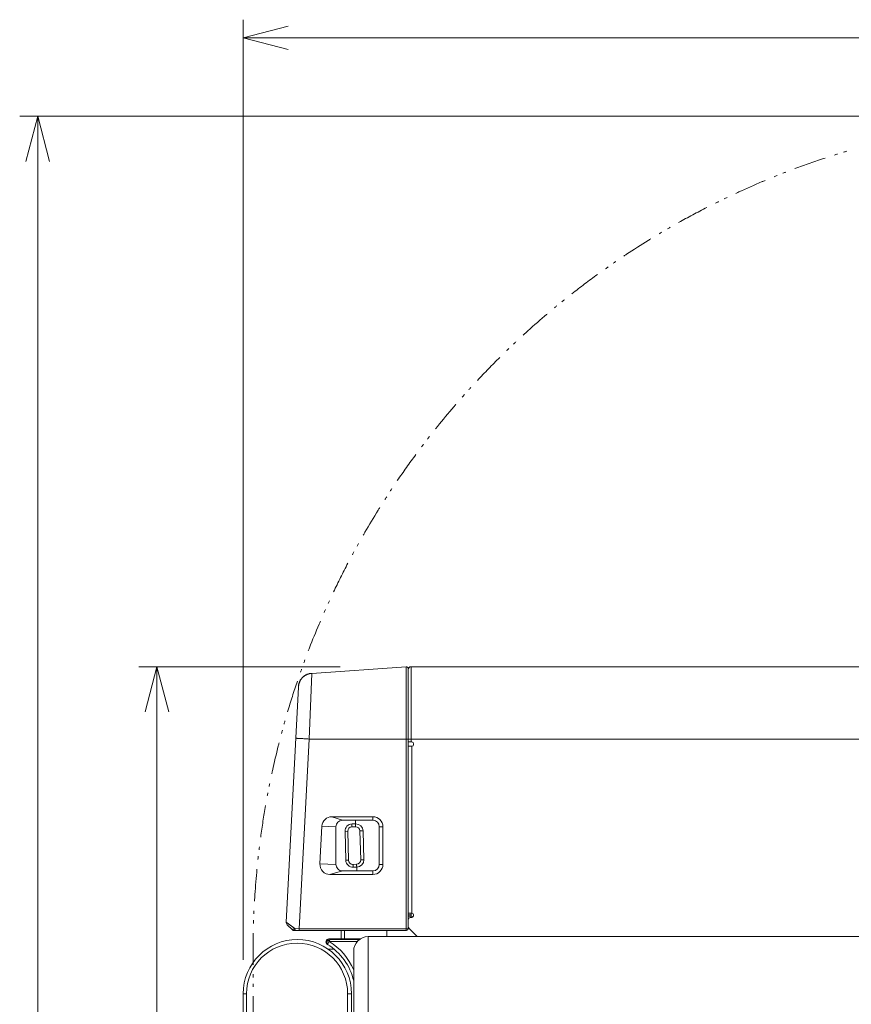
# Model space of a CAD drawing. Header units: millimetres. Extents: x 0 to 420, y -297 to 0.
# Tile 35 of 44: x 317 to 363, y -188 to -134. Entities that reach past the tile are written whole.
import ezdxf

# ---------------------------------------------------------------- set-up
doc = ezdxf.new("R2010")
doc.units = ezdxf.units.MM
doc.header["$MEASUREMENT"] = 0
doc.layers.add('レイヤー 1', color=7, linetype='Continuous', lineweight=0)
doc.layers.add('レイヤー 2', color=7, linetype='Continuous', lineweight=0)

# ---------------------------------------------------------------- blocks, each defined once
blk = doc.blocks.new('Block_3')
at = {"layer": 'レイヤー 1', "color": 18, "lineweight": 18, "true_color": 0x000000}
for p, q in [((333.552, -169.922), (333.403, -173.556)), ((333.552, -169.922), (338.781, -169.556)), ((338.781, -184.056), (338.781, -169.556)), ((338.888, -183.536), (338.888, -169.656)), ((339.048, -169.556), (339.048, -173.716)), ((339.048, -169.556), (374.748, -169.556)), ((332.809, -170.678), (332.127, -183.687)), ((332.809, -170.678), (332.809, -170.68)), ((333.403, -173.556), (332.853, -184.056)), ((333.403, -173.556), (338.888, -173.556)), ((338.888, -173.556), (374.907, -173.556)), ((338.888, -173.716), (339.088, -173.716)), ((339.188, -173.856), (339.188, -173.816)), ((338.888, -173.956), (339.088, -173.956)), ((339.088, -183.196), (339.088, -173.956)), ((334.666, -177.856), (335.248, -178.056)), ((334.666, -177.856), (336.928, -177.856)), ((336.928, -178.056), (335.248, -178.056)), ((335.977, -178.253), (335.972, -178.056)), ((336.928, -177.856), (336.928, -178.056)), ((333.998, -180.466), (334.107, -178.386)), ((334.107, -178.386), (334.888, -178.416)), ((334.888, -178.416), (334.888, -180.496)), ((335.389, -178.67), (335.538, -178.665)), ((335.433, -180.269), (335.389, -178.67)), ((335.582, -180.265), (335.538, -178.665)), ((335.771, -178.419), (335.971, -178.413)), ((335.778, -178.259), (335.977, -178.253)), ((336.388, -178.642), (336.217, -178.646)), ((336.217, -178.646), (336.262, -180.246)), ((336.388, -178.642), (336.433, -180.241)), ((337.288, -180.496), (337.288, -178.416)), ((337.488, -178.416), (337.288, -178.416)), ((337.488, -178.416), (337.488, -180.496)), ((335.433, -180.269), (335.582, -180.265)), ((336.433, -180.241), (336.262, -180.246)), ((333.998, -180.466), (334.888, -180.496)), ((334.557, -181.056), (335.248, -180.856)), ((335.248, -180.856), (336.928, -180.856)), ((336.029, -180.492), (335.829, -180.498)), ((336.044, -180.652), (335.844, -180.658)), ((336.05, -180.856), (336.044, -180.652)), ((336.928, -181.056), (336.928, -180.856)), ((337.488, -180.496), (337.288, -180.496)), ((336.928, -181.056), (334.557, -181.056)), ((338.888, -183.196), (339.088, -183.196)), ((338.888, -183.296), (339.048, -183.296)), ((338.888, -183.356), (339.048, -183.356)), ((338.888, -183.913), (338.888, -183.536)), ((338.988, -183.436), (339.088, -183.436)), ((339.147, -183.416), (339.04, -183.416)), ((339.048, -183.356), (339.048, -183.196)), ((339.188, -183.336), (339.188, -183.296)), ((332.613, -184.054), (332.127, -183.687)), ((332.188, -183.733), (332.134, -183.692)), ((332.473, -184.127), (332.185, -183.839)), ((332.349, -183.855), (332.188, -183.733)), ((332.613, -184.054), (332.349, -183.855)), ((332.544, -184.156), (338.788, -184.156)), ((332.613, -184.054), (332.853, -184.056)), ((332.853, -184.056), (338.888, -184.056)), ((335.168, -184.156), (335.168, -184.613)), ((335.368, -184.156), (335.368, -184.61)), ((337.708, -184.156), (337.708, -184.497)), ((338.888, -184.056), (338.888, -183.913)), ((339.389, -184.497), (338.946, -184.054)), ((336.288, -184.594), (334.49, -184.625)), ((334.491, -184.665), (334.49, -184.625)), ((336.08, -184.756), (334.536, -184.756)), ((336.19, -184.656), (334.543, -184.656)), ((336.668, -210.287), (336.668, -184.497)), ((336.668, -184.497), (374.768, -184.497)), ((334.416, -184.912), (334.41, -184.922)), ((334.465, -185.196), (334.793, -185.196)), ((335.868, -210.187), (335.868, -185.297)), ((329.748, -187.656), (329.748, -203.556)), ((329.934, -187.656), (329.748, -187.656)), ((329.934, -187.656), (329.934, -203.556)), ((335.534, -203.556), (335.534, -187.656)), ((335.534, -187.656), (335.748, -187.656)), ((335.748, -203.556), (335.748, -187.656))]:
    blk.add_line(p, q, dxfattribs=at)
for points in [[(333.552, -169.922), (333.519, -169.924), (333.489, -169.927), (333.474, -169.929), (333.449, -169.932), (333.426, -169.936), (333.405, -169.94), (333.382, -169.945), (333.36, -169.951), (333.359, -169.952), (333.337, -169.959), (333.315, -169.966), (333.293, -169.975), (333.271, -169.985), (333.27, -169.986), (333.248, -169.996), (333.226, -170.008), (333.204, -170.02), (333.182, -170.034), (333.161, -170.048), (333.159, -170.049), (333.137, -170.065), (333.116, -170.081), (333.095, -170.098), (333.094, -170.099), (333.073, -170.117), (333.053, -170.135), (333.053, -170.136), (333.033, -170.155), (333.014, -170.175), (333.014, -170.176), (332.995, -170.196), (332.978, -170.217), (332.977, -170.218), (332.96, -170.24), (332.944, -170.261), (332.929, -170.283), (332.928, -170.285), (332.914, -170.307), (332.901, -170.329), (332.889, -170.351), (332.878, -170.373), (332.867, -170.395), (332.867, -170.397), (332.857, -170.419), (332.849, -170.441), (332.842, -170.463), (332.835, -170.485), (332.835, -170.486), (332.829, -170.508), (332.824, -170.531), (332.82, -170.552), (332.817, -170.575), (332.814, -170.6), (332.813, -170.616), (332.811, -170.645), (332.809, -170.678)], [(333.403, -173.556), (333.33, -173.552), (333.255, -173.548), (333.189, -173.544), (333.115, -173.54), (333.049, -173.537), (332.987, -173.533), (332.928, -173.53), (332.875, -173.527), (332.826, -173.524), (332.783, -173.522), (332.746, -173.52), (332.73, -173.519), (332.716, -173.518), (332.703, -173.517), (332.691, -173.516), (332.682, -173.516), (332.674, -173.515), (332.668, -173.515), (332.666, -173.515), (332.664, -173.514), (332.662, -173.514), (332.661, -173.514), (332.66, -173.514), (332.66, -173.514), (332.66, -173.514)], [(335.778, -178.259), (335.777, -178.259), (335.776, -178.259), (335.776, -178.261), (335.775, -178.262), (335.774, -178.266), (335.774, -178.271), (335.774, -178.271), (335.773, -178.28), (335.772, -178.286), (335.771, -178.301), (335.771, -178.306), (335.771, -178.314), (335.77, -178.33), (335.77, -178.341), (335.77, -178.358), (335.77, -178.371), (335.77, -178.388), (335.77, -178.403), (335.771, -178.419)], [(335.977, -178.253), (335.977, -178.253), (335.976, -178.254), (335.976, -178.255), (335.975, -178.256), (335.974, -178.26), (335.974, -178.265), (335.973, -178.265), (335.972, -178.275), (335.972, -178.28), (335.971, -178.295), (335.971, -178.3), (335.971, -178.308), (335.97, -178.324), (335.97, -178.336), (335.97, -178.352), (335.97, -178.366), (335.97, -178.382), (335.97, -178.397), (335.971, -178.413)], [(335.844, -180.658), (335.844, -180.657), (335.843, -180.657), (335.843, -180.655), (335.842, -180.655), (335.841, -180.651), (335.84, -180.646), (335.84, -180.646), (335.838, -180.636), (335.837, -180.631), (335.836, -180.616), (335.835, -180.611), (335.834, -180.603), (335.833, -180.587), (335.832, -180.575), (335.831, -180.559), (335.831, -180.545), (335.83, -180.529), (335.829, -180.514), (335.829, -180.498)], [(336.044, -180.652), (336.044, -180.652), (336.043, -180.651), (336.042, -180.65), (336.042, -180.649), (336.041, -180.645), (336.04, -180.64), (336.04, -180.64), (336.038, -180.631), (336.037, -180.625), (336.036, -180.61), (336.035, -180.605), (336.034, -180.597), (336.033, -180.581), (336.032, -180.57), (336.031, -180.554), (336.031, -180.54), (336.03, -180.524), (336.029, -180.509), (336.029, -180.492)], [(332.134, -183.692), (332.128, -183.687), (332.127, -183.687)], [(332.473, -184.127), (332.472, -184.125), (332.472, -184.124), (332.471, -184.122), (332.472, -184.121), (332.472, -184.119), (332.474, -184.117), (332.476, -184.115), (332.477, -184.113), (332.481, -184.11), (332.482, -184.109), (332.487, -184.105), (332.488, -184.105), (332.496, -184.1), (332.505, -184.096), (332.505, -184.095), (332.517, -184.09), (332.527, -184.086), (332.537, -184.081), (332.553, -184.075), (332.566, -184.07), (332.582, -184.065), (332.582, -184.065), (332.597, -184.059), (332.613, -184.054)], [(332.613, -184.054), (332.613, -184.059), (332.613, -184.071), (332.614, -184.082), (332.616, -184.093), (332.617, -184.101), (332.619, -184.111), (332.621, -184.118), (332.624, -184.126), (332.624, -184.127), (332.626, -184.133), (332.629, -184.139), (332.63, -184.14), (332.633, -184.144), (332.636, -184.148), (332.637, -184.15), (332.64, -184.152), (332.643, -184.154), (332.645, -184.155), (332.647, -184.156), (332.65, -184.156)], [(332.853, -184.056), (332.853, -184.065), (332.853, -184.075), (332.853, -184.084), (332.853, -184.094), (332.854, -184.101), (332.854, -184.111), (332.854, -184.116), (332.855, -184.127), (332.855, -184.129), (332.856, -184.139), (332.856, -184.141), (332.857, -184.148), (332.858, -184.15), (332.859, -184.154), (332.859, -184.154), (332.859, -184.155), (332.859, -184.156), (332.86, -184.156)], [(338.781, -184.056), (338.781, -184.065), (338.781, -184.075), (338.781, -184.084), (338.781, -184.094), (338.781, -184.101), (338.782, -184.111), (338.782, -184.116), (338.783, -184.127), (338.783, -184.129), (338.784, -184.139), (338.784, -184.141), (338.785, -184.148), (338.785, -184.15), (338.786, -184.154), (338.786, -184.154), (338.787, -184.155), (338.787, -184.156), (338.788, -184.156)], [(334.515, -184.76), (334.508, -184.765), (334.501, -184.772), (334.494, -184.778), (334.488, -184.786), (334.487, -184.787), (334.48, -184.795), (334.474, -184.804), (334.468, -184.813), (334.466, -184.817), (334.465, -184.819), (334.459, -184.828), (334.455, -184.838), (334.451, -184.848), (334.45, -184.849), (334.447, -184.858), (334.444, -184.868), (334.442, -184.877), (334.441, -184.878), (334.44, -184.887), (334.439, -184.895), (334.438, -184.903), (334.438, -184.905), (334.438, -184.911), (334.439, -184.918), (334.44, -184.924), (334.441, -184.927), (334.443, -184.932), (334.445, -184.936), (334.447, -184.94), (334.448, -184.942), (334.451, -184.946), (334.454, -184.949), (334.458, -184.951)], [(334.515, -184.76), (334.511, -184.751), (334.508, -184.742), (334.505, -184.734), (334.502, -184.724), (334.5, -184.718), (334.497, -184.709), (334.495, -184.704), (334.492, -184.694), (334.491, -184.692), (334.489, -184.683), (334.488, -184.681), (334.487, -184.674), (334.486, -184.672), (334.486, -184.668), (334.486, -184.668), (334.486, -184.667), (334.486, -184.667), (334.486, -184.666)], [(334.536, -184.756), (334.534, -184.756), (334.532, -184.756), (334.53, -184.756), (334.527, -184.756), (334.525, -184.757), (334.523, -184.757), (334.521, -184.758), (334.519, -184.758), (334.517, -184.759), (334.515, -184.76)], [(334.536, -184.756), (334.536, -184.746), (334.536, -184.736), (334.536, -184.728), (334.537, -184.718), (334.537, -184.71), (334.537, -184.7), (334.538, -184.695), (334.538, -184.685), (334.538, -184.683), (334.539, -184.673), (334.539, -184.67), (334.54, -184.663), (334.541, -184.661), (334.542, -184.658), (334.542, -184.657), (334.542, -184.656), (334.543, -184.656), (334.543, -184.656)], [(336.148, -184.689), (336.148, -184.689), (336.149, -184.685), (336.149, -184.682), (336.149, -184.678), (336.149, -184.675), (336.149, -184.673), (336.149, -184.669), (336.149, -184.668), (336.15, -184.665), (336.15, -184.664), (336.15, -184.661), (336.15, -184.658), (336.151, -184.656), (336.151, -184.656), (336.151, -184.656)]]:
    blk.add_lwpolyline(points, dxfattribs=at)
for points in [[(333.552, -169.922), (333.149, -169.95), (332.83, -170.275), (332.809, -170.678)], [(338.856, -169.583), (338.835, -169.564), (338.808, -169.554), (338.781, -169.556)], [(338.888, -169.656), (338.888, -169.628), (338.876, -169.602), (338.856, -169.583)], [(339.048, -169.556), (338.959, -169.556), (338.888, -169.627), (338.888, -169.716)], [(339.188, -173.816), (339.188, -173.761), (339.143, -173.716), (339.088, -173.716)], [(339.088, -173.956), (339.143, -173.956), (339.188, -173.911), (339.188, -173.856)], [(334.666, -177.856), (334.368, -177.856), (334.123, -178.089), (334.107, -178.386)], [(334.993, -178.161), (334.925, -178.229), (334.888, -178.32), (334.888, -178.416)], [(335.248, -178.056), (335.152, -178.056), (335.06, -178.094), (334.993, -178.161)], [(337.323, -178.02), (337.218, -177.915), (337.076, -177.856), (336.928, -177.856)], [(337.288, -178.416), (337.288, -178.217), (337.126, -178.056), (336.928, -178.056)], [(337.488, -178.416), (337.488, -178.267), (337.429, -178.125), (337.323, -178.02)], [(335.498, -178.384), (335.425, -178.461), (335.386, -178.563), (335.389, -178.67)], [(335.778, -178.259), (335.671, -178.262), (335.571, -178.306), (335.498, -178.384)], [(335.771, -178.419), (335.638, -178.422), (335.534, -178.533), (335.538, -178.665)], [(336.217, -178.646), (336.214, -178.514), (336.103, -178.41), (335.971, -178.413)], [(336.388, -178.642), (336.382, -178.421), (336.198, -178.247), (335.977, -178.253)], [(335.433, -180.269), (335.436, -180.375), (335.481, -180.475), (335.558, -180.548)], [(335.582, -180.265), (335.586, -180.397), (335.696, -180.502), (335.829, -180.498)], [(336.262, -180.246), (336.266, -180.378), (336.161, -180.489), (336.029, -180.492)], [(336.433, -180.241), (336.439, -180.462), (336.265, -180.646), (336.044, -180.652)], [(333.998, -180.466), (333.99, -180.62), (334.045, -180.77), (334.151, -180.881)], [(334.151, -180.881), (334.257, -180.993), (334.404, -181.056), (334.557, -181.056)], [(334.888, -180.496), (334.888, -180.591), (334.925, -180.683), (334.993, -180.75)], [(334.993, -180.75), (335.06, -180.818), (335.152, -180.856), (335.248, -180.856)], [(335.558, -180.548), (335.636, -180.621), (335.738, -180.661), (335.844, -180.658)], [(336.928, -180.856), (337.126, -180.856), (337.288, -180.695), (337.288, -180.496)], [(336.928, -181.056), (337.076, -181.056), (337.218, -180.997), (337.323, -180.892)], [(337.323, -180.892), (337.429, -180.787), (337.488, -180.644), (337.488, -180.496)], [(338.988, -183.436), (338.932, -183.436), (338.888, -183.481), (338.888, -183.536)], [(339.035, -183.436), (339.043, -183.41), (339.048, -183.383), (339.048, -183.356)], [(339.188, -183.296), (339.188, -183.241), (339.143, -183.196), (339.088, -183.196)], [(339.088, -183.436), (339.143, -183.436), (339.188, -183.391), (339.188, -183.336)], [(339.183, -183.365), (339.157, -183.377), (339.134, -183.394), (339.116, -183.416)], [(332.127, -183.687), (332.124, -183.743), (332.145, -183.799), (332.185, -183.839)], [(332.473, -184.127), (332.492, -184.145), (332.517, -184.156), (332.544, -184.156)], [(338.788, -184.156), (338.843, -184.156), (338.888, -184.111), (338.888, -184.056)], [(338.888, -183.913), (338.888, -183.966), (338.909, -184.017), (338.946, -184.054)], [(332.748, -184.656), (331.091, -184.656), (329.748, -185.999), (329.748, -187.656)], [(335.748, -187.656), (335.748, -185.999), (334.404, -184.656), (332.748, -184.656)], [(334.339, -184.743), (334.32, -184.812), (334.349, -184.885), (334.41, -184.922)], [(334.49, -184.625), (334.419, -184.626), (334.357, -184.674), (334.339, -184.743)], [(334.543, -184.656), (334.472, -184.656), (334.409, -184.703), (334.389, -184.771)], [(335.869, -186.34), (335.594, -185.685), (335.12, -185.132), (334.515, -184.76)], [(336.668, -184.497), (336.226, -184.497), (335.868, -184.856), (335.868, -185.297)], [(332.734, -184.856), (331.187, -184.856), (329.934, -186.109), (329.934, -187.656)], [(335.534, -187.656), (335.534, -186.109), (334.28, -184.856), (332.734, -184.856)], [(334.389, -184.771), (334.37, -184.84), (334.397, -184.913), (334.458, -184.951)], [(335.868, -186.949), (335.677, -186.103), (335.151, -185.372), (334.41, -184.922)]]:
    blk.add_open_spline(points, degree=3, dxfattribs=at)
blk = doc.blocks.new('Block_5')
at = {"layer": 'レイヤー 1', "color": 8, "lineweight": 18, "true_color": 0x808080}
for points in [[(363.173, -141.022), (363.116, -141.039), (363.059, -141.057), (363.003, -141.074)], [(361.145, -141.682), (360.865, -141.78), (360.587, -141.88), (360.309, -141.984)], [(361.986, -141.396), (361.705, -141.488), (361.424, -141.584), (361.145, -141.682)], [(362.663, -141.178), (362.606, -141.196), (362.55, -141.214), (362.493, -141.232)], [(359.811, -142.173), (359.755, -142.194), (359.7, -142.216), (359.645, -142.237)], [(358.492, -142.705), (358.056, -142.889), (357.622, -143.08), (357.191, -143.277)], [(358.656, -142.636), (358.601, -142.659), (358.547, -142.682), (358.492, -142.705)], [(359.314, -142.368), (359.259, -142.39), (359.204, -142.412), (359.149, -142.434)], [(357.191, -143.277), (357.137, -143.302), (357.083, -143.327), (357.03, -143.352)], [(356.067, -143.811), (356.014, -143.837), (355.961, -143.864), (355.908, -143.89)], [(356.547, -143.579), (356.494, -143.604), (356.44, -143.63), (356.387, -143.656)], [(355.432, -144.13), (355.168, -144.264), (354.905, -144.402), (354.644, -144.542)], [(354.644, -144.542), (354.383, -144.681), (354.123, -144.824), (353.865, -144.968)], [(352.941, -145.501), (352.89, -145.531), (352.839, -145.561), (352.788, -145.591)], [(353.401, -145.232), (353.35, -145.261), (353.299, -145.291), (353.248, -145.321)], [(352.18, -145.96), (351.777, -146.209), (351.378, -146.464), (350.982, -146.726)], [(352.332, -145.867), (352.281, -145.898), (352.231, -145.929), (352.18, -145.96)], [(350.392, -147.122), (350.343, -147.156), (350.295, -147.189), (350.246, -147.223)], [(350.982, -146.726), (350.933, -146.758), (350.884, -146.791), (350.834, -146.824)], [(349.954, -147.426), (349.905, -147.46), (349.857, -147.494), (349.809, -147.528)], [(349.375, -147.838), (349.135, -148.012), (348.897, -148.188), (348.66, -148.366)], [(348.66, -148.366), (348.423, -148.544), (348.189, -148.725), (347.955, -148.907)], [(347.538, -149.239), (347.492, -149.276), (347.446, -149.313), (347.4, -149.35)], [(347.124, -149.575), (347.078, -149.613), (347.033, -149.65), (346.987, -149.688)], [(346.443, -150.146), (346.083, -150.454), (345.728, -150.767), (345.377, -151.086)], [(346.578, -150.031), (346.533, -150.069), (346.488, -150.107), (346.443, -150.146)], [(345.377, -151.086), (345.333, -151.126), (345.289, -151.166), (345.246, -151.206)], [(344.468, -151.936), (344.425, -151.977), (344.383, -152.018), (344.34, -152.059)], [(344.855, -151.569), (344.812, -151.609), (344.769, -151.65), (344.725, -151.691)], [(343.959, -152.432), (343.749, -152.641), (343.54, -152.851), (343.334, -153.064)], [(343.334, -153.064), (343.128, -153.276), (342.923, -153.491), (342.721, -153.707)], [(342.359, -154.099), (342.319, -154.142), (342.279, -154.186), (342.24, -154.23)], [(342.002, -154.494), (341.963, -154.539), (341.923, -154.583), (341.884, -154.627)], [(341.417, -155.163), (341.108, -155.523), (340.805, -155.887), (340.508, -156.256)], [(341.533, -155.029), (341.494, -155.073), (341.455, -155.118), (341.417, -155.163)], [(340.508, -156.256), (340.471, -156.302), (340.433, -156.349), (340.396, -156.395)], [(340.066, -156.813), (340.029, -156.86), (339.993, -156.907), (339.957, -156.953)], [(339.74, -157.235), (339.704, -157.282), (339.668, -157.33), (339.633, -157.377)], [(339.314, -157.804), (339.138, -158.042), (338.964, -158.282), (338.793, -158.524)], [(338.793, -158.524), (338.621, -158.765), (338.452, -159.009), (338.286, -159.254)], [(337.696, -160.142), (337.664, -160.192), (337.632, -160.242), (337.6, -160.292)], [(337.988, -159.696), (337.956, -159.746), (337.923, -159.795), (337.89, -159.844)], [(337.315, -160.742), (337.283, -160.792), (337.252, -160.842), (337.221, -160.893)], [(337.221, -160.893), (336.971, -161.296), (336.727, -161.702), (336.49, -162.112)], [(336.49, -162.112), (336.461, -162.164), (336.431, -162.215), (336.401, -162.267)], [(336.139, -162.731), (336.11, -162.782), (336.081, -162.834), (336.053, -162.886)], [(335.882, -163.198), (335.854, -163.25), (335.826, -163.302), (335.798, -163.354)], [(335.548, -163.825), (335.411, -164.088), (335.276, -164.351), (335.144, -164.616)], [(335.144, -164.616), (335.012, -164.882), (334.882, -165.148), (334.755, -165.416)], [(334.529, -165.899), (334.504, -165.952), (334.479, -166.006), (334.455, -166.06)], [(334.309, -166.384), (334.285, -166.438), (334.26, -166.492), (334.237, -166.547)], [(333.954, -167.199), (333.769, -167.635), (333.591, -168.074), (333.42, -168.516)], [(334.024, -167.035), (334, -167.09), (333.977, -167.144), (333.954, -167.199)], [(333.42, -168.516), (333.398, -168.571), (333.377, -168.627), (333.356, -168.682)], [(333.168, -169.181), (333.147, -169.237), (333.127, -169.292), (333.106, -169.348)], [(332.985, -169.682), (332.965, -169.738), (332.946, -169.794), (332.926, -169.849)], [(332.751, -170.353), (332.656, -170.634), (332.564, -170.915), (332.474, -171.197)], [(332.474, -171.197), (332.384, -171.48), (332.297, -171.763), (332.212, -172.047)], [(332.063, -172.559), (332.047, -172.616), (332.031, -172.673), (332.015, -172.73)], [(331.92, -173.072), (331.904, -173.129), (331.889, -173.187), (331.874, -173.244)], [(331.738, -173.759), (331.724, -173.817), (331.709, -173.874), (331.695, -173.932)], [(331.695, -173.932), (331.579, -174.391), (331.47, -174.853), (331.369, -175.315)], [(331.369, -175.315), (331.356, -175.373), (331.344, -175.431), (331.331, -175.489)], [(331.222, -176.011), (331.21, -176.069), (331.198, -176.127), (331.187, -176.185)], [(331.119, -176.534), (331.108, -176.592), (331.097, -176.651), (331.086, -176.709)], [(330.991, -177.233), (330.94, -177.525), (330.891, -177.817), (330.846, -178.11)], [(330.846, -178.11), (330.8, -178.403), (330.758, -178.696), (330.718, -178.99)], [(330.649, -179.518), (330.642, -179.577), (330.635, -179.636), (330.628, -179.695)], [(330.587, -180.048), (330.58, -180.107), (330.574, -180.165), (330.567, -180.224)], [(330.496, -180.932), (330.452, -181.403), (330.416, -181.876), (330.387, -182.349)], [(330.513, -180.755), (330.507, -180.814), (330.502, -180.873), (330.496, -180.932)], [(330.387, -182.349), (330.383, -182.408), (330.379, -182.467), (330.376, -182.527)], [(330.348, -183.059), (330.345, -183.118), (330.343, -183.177), (330.34, -183.237)], [(330.327, -183.592), (330.325, -183.651), (330.323, -183.71), (330.321, -183.769)], [(330.307, -184.302), (330.302, -184.598), (330.299, -184.895), (330.299, -185.191)], [(330.299, -185.191), (330.299, -185.191), (330.299, -186.058), (330.299, -186.058)], [(330.299, -186.579), (330.299, -186.579), (330.299, -186.753), (330.299, -186.753)], [(330.299, -187.1), (330.299, -187.1), (330.299, -187.273), (330.299, -187.273)], [(330.299, -187.794), (330.299, -187.794), (330.299, -189.529), (330.299, -189.529)]]:
    blk.add_open_spline(points, degree=3, dxfattribs=at)

msp = doc.modelspace()

# ---------------------------------------------------------------- linework, layer by layer
at = {"layer": 'レイヤー 2', "color": 18, "lineweight": 9, "true_color": 0x000000}
for p, q in [((329.748, -185.785), (329.748, -133.739)), ((329.748, -134.739), (414.267, -134.739)), ((370.952, -139.082), (317.371, -139.082)), ((318.371, -253.556), (318.371, -139.082)), ((335.12, -169.556), (323.973, -169.556)), ((324.973, -253.556), (324.973, -169.556))]:
    msp.add_line(p, q, dxfattribs=at)
for points in [[(332.248, -134.089), (329.748, -134.739), (332.248, -135.389)], [(319.021, -141.582), (318.371, -139.082), (317.721, -141.582)], [(325.623, -172.056), (324.973, -169.556), (324.323, -172.056)]]:
    msp.add_lwpolyline(points, dxfattribs=at)

# ---------------------------------------------------------------- block references
at = {"layer": 'レイヤー 1'}
for name in ['Block_5', 'Block_3']:
    msp.add_blockref(name, (0, 0), dxfattribs=at)

doc.saveas('drawing.dxf')
